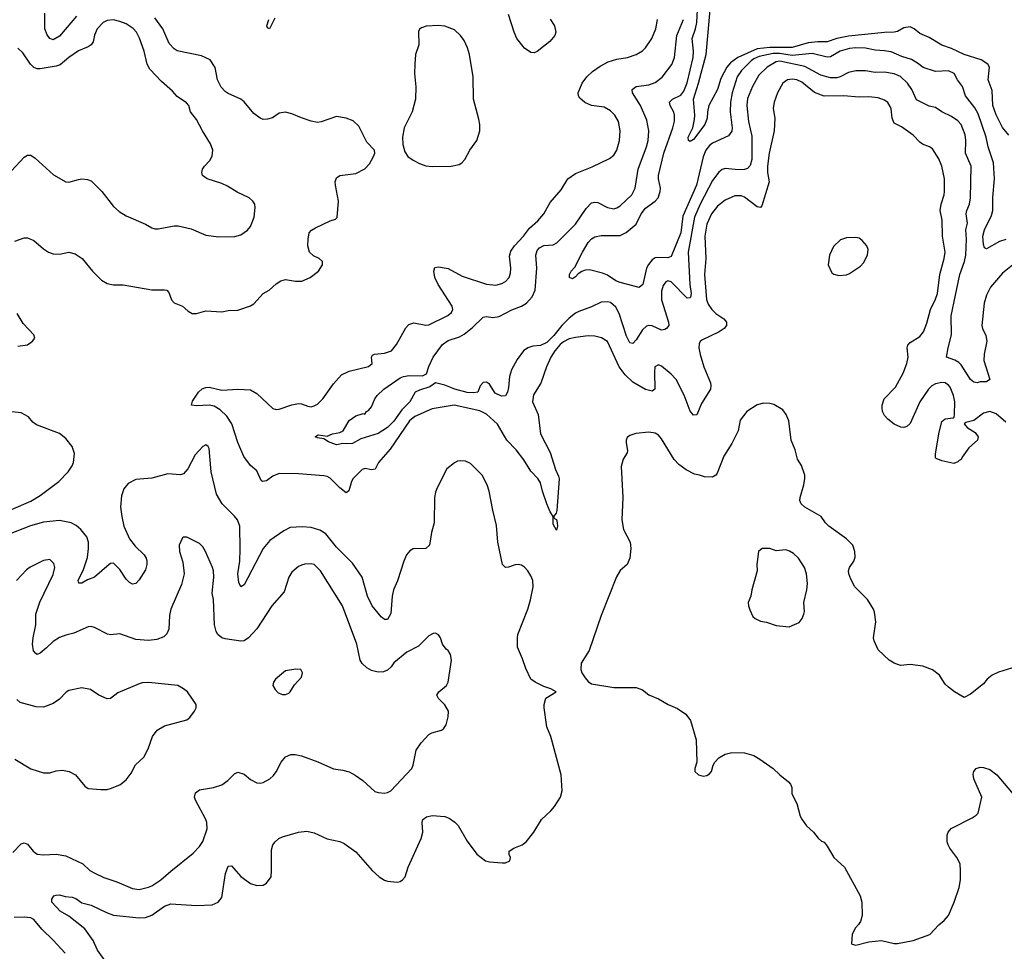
# Model space of a CAD drawing. Header units: inches. Extents: x 1245430 to 1420861, y 606325 to 671315.
# Tile 35 of 256: x 1271661 to 1277841, y 643602 to 649448. Entities that reach past the tile are written whole.
import ezdxf

# ---------------------------------------------------------------- set-up
doc = ezdxf.new("R2010")
doc.units = ezdxf.units.IN
doc.header["$MEASUREMENT"] = 0
doc.layers.add('B2674', color=7, linetype='Continuous')

msp = doc.modelspace()

# ---------------------------------------------------------------- linework, layer by layer
at = {"layer": 'B2674', "color": 5}
for points, elevation in [([(1272016.6, 649470), (1271910, 649343.9), (1271870, 649321.8), (1271850, 649329.7), (1271832.9, 649352.9), (1271818.8, 649390), (1271818, 649490)], 1020), ([(1277851.7, 648068.3), (1277810, 648056.2), (1277730, 648011.3), (1277716.6, 648016.6), (1277710, 648037.2), (1277707, 648090), (1277717, 648130), (1277760.3, 648219.7), (1277768.6, 648250), (1277770, 648332), (1277780.5, 648450), (1277773.7, 648550), (1277740.2, 648650), (1277727.2, 648710), (1277676.7, 648856.7), (1277655.4, 648895.4), (1277597.6, 648970), (1277578.5, 649030), (1277548, 649070), (1277527.3, 649110), (1277490, 649126.4), (1277410, 649123.1), (1277332.3, 649147.7), (1277296.4, 649176.4), (1277258.8, 649198.8), (1277197.4, 649217.4), (1277130, 649245.8), (1277090, 649253.1), (1277030, 649256.2), (1276970, 649269.4), (1276910, 649272.6), (1276870, 649267.7), (1276810.3, 649250), (1276750, 649214.7), (1276730, 649212.2), (1276635.9, 649235.9), (1276510, 649224.3), (1276430, 649236.2), (1276390, 649236.1), (1276303.3, 649216.7), (1276270, 649202.4), (1276251.5, 649190), (1276192, 649130), (1276164.2, 649090), (1276133.3, 648990), (1276121.9, 648930), (1276119.5, 648870), (1276132.5, 648770), (1276130, 648749.6), (1276110, 648719.2), (1276010, 648672.8), (1275990, 648659), (1275967.1, 648630), (1275951.7, 648588.3), (1275909.7, 648410), (1275824.3, 648215.7), (1275810.3, 648109.7), (1275750, 647962.6), (1275730, 647954), (1275664.2, 647955.8), (1275650, 647953), (1275630, 647941), (1275607.4, 647912.6), (1275596.1, 647890), (1275572.6, 647787.4), (1275550, 647767.8), (1275430, 647798.9), (1275402.7, 647810), (1275350, 647844.2), (1275318.5, 647858.5), (1275237.8, 647877.8), (1275210, 647875.9), (1275190, 647868.4), (1275166.2, 647853.8), (1275150, 647835.3), (1275130, 647821.7), (1275112.3, 647830), (1275111.2, 647850), (1275121.7, 647870), (1275145.4, 647894.6), (1275192.6, 647990), (1275230, 648050.3), (1275250, 648073.1), (1275270, 648084.6), (1275310, 648093.1), (1275430, 648095), (1275467.5, 648112.5), (1275530, 648164.2), (1275562.6, 648230), (1275590, 648266.2), (1275650.7, 648309.3), (1275668.9, 648331.1), (1275682, 648370), (1275683.4, 648390), (1275670.8, 648450), (1275670.8, 648470.8), (1275703.4, 648610), (1275761.2, 648770), (1275770.5, 648810.5), (1275771.8, 648850), (1275767.5, 648867.5), (1275742.9, 648910), (1275739.3, 648930), (1275758, 648950), (1275810, 648974.5), (1275830, 648999), (1275850, 649052.2), (1275888, 649210), (1275890.9, 649250), (1275881.9, 649330), (1275903.7, 649390), (1275911.8, 649430), (1275915.6, 649510)], 940), ([(1277870, 648724), (1277830, 648771.6), (1277790, 648851.1), (1277770, 648909.7), (1277764.1, 649004.1), (1277739.4, 649070), (1277748.2, 649150), (1277737.3, 649170), (1277695.6, 649195.6), (1277589, 649229), (1277510, 649266.4), (1277450, 649287.4), (1277370, 649336.9), (1277310, 649361.5), (1277276.4, 649390), (1277250, 649402.5), (1277210, 649396.8), (1277170, 649373.9), (1277150.1, 649369.9), (1277090, 649367.7), (1276863.8, 649343.8), (1276790.3, 649330), (1276730, 649310.3), (1276670.3, 649310.3), (1276610, 649302.8), (1276510, 649273.9), (1276370, 649273.9), (1276290, 649265.6), (1276168.1, 649211.9), (1276123.5, 649176.5), (1276099, 649150), (1276061.4, 649078.6), (1276040.2, 649010), (1275987.4, 648910), (1275978.5, 648870), (1275976.5, 648830), (1275962.4, 648790), (1275890, 648697.4), (1275870, 648683.5), (1275865.3, 648685.3), (1275859.5, 648690), (1275857.7, 648710), (1275886, 648770), (1275897.6, 648822.4), (1275899.4, 648850), (1275889.6, 648950), (1275922.1, 649050), (1275969.5, 649230), (1275995.1, 649510)], 920), ([(1271610, 648499.1), (1271690, 648585.5), (1271710, 648597.1), (1271730, 648597.1), (1271758.7, 648578.7), (1271873.9, 648473.9), (1271950, 648430.5), (1271970, 648428.2), (1272030, 648446.4), (1272051.4, 648448.6), (1272085.9, 648445.9), (1272110, 648436.4), (1272176.5, 648370), (1272250, 648274.9), (1272285.1, 648245.1), (1272330, 648217.6), (1272450, 648166), (1272490, 648141.6), (1272510, 648134.9), (1272530, 648135.5), (1272630, 648154), (1272654.7, 648154.7), (1272736.5, 648136.5), (1272830, 648096.3), (1272910, 648086.4), (1273011.5, 648088.5), (1273050, 648099.1), (1273090, 648127.3), (1273110, 648151), (1273132.3, 648210), (1273139.3, 648270), (1273136, 648290), (1273125.2, 648310), (1273101.2, 648330), (1273026.7, 648366.7), (1272964.4, 648404.4), (1272930, 648421.3), (1272838, 648450), (1272809, 648470), (1272804, 648490), (1272809, 648510), (1272821.2, 648530), (1272854.9, 648565.1), (1272870, 648592), (1272873.6, 648630), (1272858.4, 648670), (1272807.8, 648750), (1272770, 648820.9), (1272734, 648870), (1272723.6, 648910), (1272707.3, 648927.3), (1272650, 648966), (1272620.2, 649000.2), (1272550, 649059.7), (1272477.6, 649137.6), (1272460.3, 649170), (1272442.3, 649250), (1272412.5, 649332.5), (1272393.8, 649370), (1272373, 649393), (1272330, 649422.2), (1272290, 649436.8), (1272250, 649447.1), (1272210, 649442.8), (1272185.7, 649430), (1272146.5, 649390), (1272130.4, 649350.4), (1272121.7, 649310), (1272109.1, 649290.9), (1272090, 649278), (1272030, 649253), (1271970, 649211.3), (1271915.3, 649164.7), (1271890, 649155.8), (1271790, 649140.7), (1271770, 649140.3), (1271750, 649148.7), (1271728.8, 649168.8), (1271680.8, 649240.8), (1271649.7, 649270)], 1040), ([(1271630, 648058.6), (1271690, 648078.7), (1271710, 648078.7), (1271750, 648063.1), (1271810.5, 648010), (1271842, 647990), (1271870, 647979.5), (1271910, 647975.8), (1271970, 647988.4), (1272010, 647978.3), (1272053, 647950), (1272117.3, 647870), (1272173.7, 647813.7), (1272210, 647792.9), (1272250, 647784.2), (1272310, 647784.6), (1272490, 647753.4), (1272570, 647754), (1272584.7, 647750), (1272596.1, 647736.1), (1272613.4, 647690), (1272630, 647670.4), (1272682.8, 647650), (1272718.8, 647618.8), (1272744.4, 647604.4), (1272770, 647605.5), (1272830, 647621.6), (1272930, 647614.9), (1272970, 647623.8), (1273030, 647624.9), (1273110, 647652), (1273130, 647665.3), (1273190, 647730.4), (1273226.6, 647750), (1273270, 647790.4), (1273299.3, 647810), (1273330, 647817.4), (1273393.1, 647806.9), (1273432.5, 647807.5), (1273485.2, 647830), (1273537, 647870), (1273560.7, 647910), (1273560.7, 647930), (1273540.9, 647950), (1273505.8, 647965.8), (1273480.9, 647990), (1273469.8, 648030), (1273470.8, 648070), (1273478.3, 648110), (1273492.7, 648127.3), (1273517.1, 648142.9), (1273610, 648186.7), (1273643.6, 648196.4), (1273654, 648206), (1273661.7, 648310), (1273642.6, 648410), (1273641.3, 648430), (1273650, 648456.3), (1273670, 648470.4), (1273770, 648483.1), (1273828.1, 648511.9), (1273856.6, 648543.4), (1273882, 648590), (1273889.5, 648610), (1273887, 648630), (1273840, 648680), (1273790, 648779.6), (1273753.6, 648813.6), (1273710, 648829.7), (1273650, 648840.9), (1273553.2, 648806.8), (1273530, 648803.7), (1273490, 648812.3), (1273430, 648831.8), (1273370, 648858.4), (1273330, 648867.6), (1273290, 648862), (1273247, 648833), (1273216.9, 648823.1), (1273190, 648822.7), (1273170, 648829.8), (1273130, 648859.2), (1273070, 648932.1), (1273050, 648948.6), (1272970, 648984.1), (1272950, 648998.2), (1272925.3, 649025.3), (1272901.8, 649070), (1272888, 649148), (1272857, 649197), (1272802, 649222), (1272650, 649253), (1272630, 649266.3), (1272599.2, 649299.2), (1272559.9, 649390), (1272510, 649459.4)], 1020), ([(1277850, 646922.4), (1277790, 646974), (1277750, 646989.8), (1277710, 646978.9), (1277650, 646933.6), (1277600.3, 646919.7), (1277588.4, 646911.6), (1277608.1, 646890), (1277658.5, 646858.5), (1277678.1, 646830), (1277672.4, 646810), (1277619.5, 646760.5), (1277576.4, 646703.6), (1277570, 646688.9), (1277557.1, 646682.9), (1277550, 646673.6), (1277523.7, 646663.7), (1277450, 646679), (1277414, 646694), (1277410, 646698), (1277410, 646722), (1277430, 646850.4), (1277450, 646926), (1277470, 646944.5), (1277520.9, 646950), (1277526.5, 646953.5), (1277529.1, 646970), (1277529.9, 647049.9), (1277523.2, 647090), (1277501.3, 647141.3), (1277490, 647155.6), (1277469, 647169), (1277450, 647172.3), (1277410, 647163.2), (1277386.7, 647150), (1277364.5, 647130), (1277311.7, 647050), (1277250, 646914.5), (1277230, 646894.5), (1277210, 646889.6), (1277192.1, 646892.1), (1277150, 646909), (1277110, 646941.2), (1277090, 646964), (1277077, 646990), (1277074.5, 647010), (1277074.5, 647030), (1277088, 647070), (1277157.8, 647142.2), (1277205.4, 647230), (1277229.8, 647290), (1277238.5, 647330), (1277231.1, 647390), (1277234.8, 647405.2), (1277250, 647422), (1277310, 647459.5), (1277334.8, 647490), (1277355.8, 647544.2), (1277377.8, 647630), (1277410, 647694), (1277421.8, 647730), (1277436, 647850), (1277464.5, 647950), (1277469.9, 647990), (1277452.9, 648090), (1277450.6, 648190), (1277439.1, 648250), (1277445.3, 648290), (1277464.2, 648350), (1277465.2, 648370), (1277466, 648450), (1277448.5, 648530), (1277430, 648575.1), (1277390, 648637.6), (1277370.8, 648650.8), (1277326.9, 648666.9), (1277310, 648679.7), (1277270, 648724.4), (1277196.9, 648776.9), (1277150, 648799.7), (1277136.8, 648830), (1277130, 648889), (1277124.2, 648904.2), (1277110, 648927.8), (1277090, 648943.5), (1277050, 648958.8), (1276990, 648964.8), (1276930, 648961.1), (1276831.1, 648971.1), (1276710, 648967.9), (1276650, 648990.6), (1276570, 649055.4), (1276538.4, 649070), (1276510, 649074), (1276480.4, 649070), (1276450.3, 649050), (1276417.7, 648990), (1276396.9, 648930), (1276390.3, 648890), (1276401.8, 648830), (1276395.9, 648750), (1276366, 648610), (1276355.3, 648530), (1276355.7, 648490), (1276365, 648430), (1276319.4, 648280.6), (1276310, 648269.7), (1276290, 648273.3), (1276210, 648335), (1276190, 648342.9), (1276150, 648342.3), (1276090, 648315.2), (1276041.2, 648278.8), (1276002.9, 648230), (1275974.4, 648165.6), (1275961.5, 648090), (1275967.3, 647950), (1275958.9, 647850), (1275972.3, 647692.3), (1275982.5, 647662.5), (1276004.6, 647630), (1276030, 647605.2), (1276081.7, 647570), (1276098.3, 647550), (1276096.9, 647530), (1276082.6, 647510), (1276051.3, 647488.7), (1275943.6, 647436.4), (1275932.2, 647427.8), (1275925.2, 647414.8), (1275923.5, 647390), (1275932.3, 647347.7), (1275954.8, 647270), (1275996.6, 647170), (1275999.3, 647150), (1275996, 647130), (1275941.3, 647038.7), (1275912.2, 646967.8), (1275890, 646965.7), (1275870, 646991.6), (1275832.7, 647092.7), (1275781.7, 647190), (1275750, 647224.4), (1275690, 647274.2), (1275670, 647283), (1275648.3, 647270), (1275644.7, 647235.3), (1275647.9, 647130), (1275630, 647116.2), (1275590, 647128.4), (1275510, 647173.4), (1275460.4, 647220.4), (1275423.9, 647270), (1275350, 647429.5), (1275312.7, 647452.7), (1275270, 647462.7), (1275230, 647463.8), (1275150, 647454.6), (1275110, 647444.5), (1275073.6, 647426.4), (1275053.1, 647410), (1275019.1, 647370), (1274994.3, 647330), (1274967.3, 647270), (1274931.9, 647168.1), (1274885.1, 647094.9), (1274880.2, 647050), (1274915.3, 646970), (1274930.6, 646849.4), (1274990, 646732), (1275025.1, 646625.1), (1275043.7, 646583.7), (1275046.1, 646566.1), (1275032.1, 646367.9), (1275028.3, 646351.7), (1275011.3, 646330), (1275018, 646318), (1275030, 646311.3), (1275035.3, 646290), (1275036.5, 646270), (1275030, 646245.2), (1275010, 646282), (1275009.6, 646330), (1274990, 646360.9), (1274970, 646409.4), (1274941.5, 646490), (1274930, 646541.2), (1274914, 646570), (1274870, 646614.3), (1274825.4, 646685.4), (1274776.6, 646750), (1274718, 646810), (1274660.2, 646910), (1274590, 646972.7), (1274550, 646993.8), (1274388.7, 647028.7), (1274250, 647007), (1274141.2, 646958.8), (1274106.8, 646930), (1273986.8, 646753.2), (1273912.4, 646670), (1273892.2, 646627.8), (1273870, 646623.1), (1273830, 646631.3), (1273810, 646625.3), (1273754.5, 646570), (1273743.2, 646550), (1273727.4, 646492.6), (1273710, 646479.7), (1273670, 646509.9), (1273610, 646570.5), (1273590, 646581.9), (1273570, 646586.2), (1273410, 646598.3), (1273290, 646599.9), (1273250, 646583.2), (1273210, 646555.2), (1273185.1, 646550), (1273176.5, 646556.5), (1273150, 646617.6), (1273110, 646650.8), (1273066.9, 646706.9), (1273030, 646795.3), (1272991.6, 646911.6), (1272961.2, 646961.2), (1272919.4, 646999.4), (1272882.6, 647022.6), (1272850, 647028.6), (1272770, 647024.7), (1272739.5, 647030), (1272746.3, 647053.7), (1272783.5, 647110), (1272807.3, 647132.7), (1272830, 647141.1), (1272850, 647142.6), (1272930, 647124.3), (1273030, 647129.5), (1273110, 647124.6), (1273150, 647101.6), (1273250, 647008.4), (1273270, 647002.6), (1273290, 647005.2), (1273370, 647032.3), (1273410, 647039.7), (1273430, 647037.7), (1273470, 647022), (1273490, 647019.5), (1273510, 647025.3), (1273530, 647035.8), (1273564.2, 647070), (1273630, 647162.4), (1273680, 647220), (1273730, 647241.8), (1273850, 647272.9), (1273872.4, 647290), (1273869.7, 647330.3), (1273876.3, 647343.7), (1273889, 647350), (1273950, 647355.9), (1273994, 647370), (1274026.4, 647410), (1274084.8, 647515.2), (1274104.1, 647535.9), (1274133.9, 647546.1), (1274210, 647531.4), (1274230, 647533.6), (1274347.8, 647592.2), (1274371.8, 647610), (1274380.5, 647630), (1274376, 647650), (1274287, 647787), (1274267.4, 647830), (1274260.5, 647870), (1274266.5, 647893.5), (1274290, 647896.4), (1274350, 647886.7), (1274437.8, 647837.8), (1274590, 647788.9), (1274650, 647782.4), (1274688.2, 647791.8), (1274710, 647804.9), (1274734, 647830), (1274742.4, 647857.6), (1274744.7, 647890), (1274736, 647964), (1274743.9, 647996.1), (1274766.4, 648030), (1274822.8, 648090), (1274860.1, 648139.9), (1274913.2, 648186.8), (1274949.9, 648230.1), (1274990, 648301.3), (1275059.1, 648380.9), (1275101.1, 648450), (1275150, 648482.3), (1275254.8, 648525.2), (1275362.7, 648577.3), (1275390, 648599.1), (1275409.6, 648630), (1275425.1, 648690), (1275429.7, 648750.3), (1275418.5, 648810), (1275396.4, 648850), (1275370, 648876.9), (1275330, 648899.7), (1275250, 648909.7), (1275208.2, 648928.2), (1275176.6, 648956.6), (1275167.8, 648970), (1275165.6, 648990), (1275191.6, 649050), (1275220.7, 649090), (1275256.4, 649123.6), (1275304.2, 649155.8), (1275355.5, 649184.5), (1275410, 649200.3), (1275475.3, 649210), (1275530, 649228.9), (1275570, 649253.7), (1275588.9, 649271.1), (1275629.8, 649330.2), (1275653.8, 649390), (1275665.3, 649450)], 980), ([(1273262.1, 649457.9), (1273228.7, 649390), (1273216.6, 649396.6), (1273213, 649410), (1273225.3, 649450)], 980), ([(1277891.9, 647908.1), (1277830, 647857.2), (1277755.3, 647770), (1277730, 647719.7), (1277713.9, 647670), (1277700.2, 647530), (1277704.7, 647510), (1277725.5, 647465.5), (1277731.3, 647431.3), (1277714.3, 647350), (1277712.2, 647310), (1277750.3, 647189.7), (1277730, 647175.1), (1277690, 647175.6), (1277670, 647169.6), (1277650, 647173.6), (1277630, 647189.6), (1277570, 647281.7), (1277556.3, 647296.3), (1277530, 647312.4), (1277479.3, 647330), (1277487.8, 647390), (1277509.3, 647470), (1277508.4, 647590), (1277562.7, 647850), (1277591.5, 647930), (1277600.2, 647970), (1277603.4, 648070), (1277599, 648130), (1277610.6, 648170.6), (1277602.2, 648230), (1277605, 648250), (1277622.4, 648290), (1277629.2, 648330.8), (1277632.8, 648530), (1277598.2, 648610), (1277599.9, 648690), (1277594.5, 648725.5), (1277570, 648789.7), (1277550, 648813.5), (1277510, 648841.5), (1277449.2, 648869.2), (1277410, 648896.4), (1277370, 648906.4), (1277290, 648945.7), (1277260.8, 649010), (1277234, 649050), (1277190, 649090.8), (1277150, 649108.7), (1277090, 649118.2), (1277030, 649117), (1276970, 649127.6), (1276910, 649126.6), (1276862.5, 649117.5), (1276810.5, 649089.5), (1276790, 649083.2), (1276750, 649082.6), (1276690, 649100.8), (1276590, 649153.6), (1276433.1, 649186.9), (1276410, 649184.1), (1276352.6, 649150), (1276300.8, 649099.2), (1276260.9, 649030), (1276230, 648954), (1276225.5, 648910), (1276234.5, 648810), (1276257.1, 648717.1), (1276256.8, 648570), (1276246.7, 648533.3), (1276230, 648514), (1276210, 648507.4), (1276173.8, 648506.2), (1276090, 648513.8), (1276070, 648507.4), (1276050, 648492.1), (1276010, 648439.1), (1275931.5, 648290), (1275896.8, 648210), (1275857.7, 647990), (1275867.3, 647787.3), (1275875, 647730), (1275872.5, 647707.5), (1275870, 647702.6), (1275850, 647699.8), (1275750, 647803.1), (1275730, 647809.8), (1275716, 647804), (1275700.1, 647779.9), (1275690, 647744), (1275689, 647691), (1275734.1, 647550), (1275735.7, 647530), (1275721.7, 647510), (1275710, 647503.2), (1275690, 647500.8), (1275630, 647527.1), (1275610, 647529.8), (1275595.4, 647524.6), (1275570, 647502.7), (1275530, 647438.8), (1275510, 647417.2), (1275490, 647420.4), (1275470, 647463), (1275423.8, 647603.8), (1275403.4, 647643.4), (1275370, 647672.5), (1275350, 647678.5), (1275310, 647675), (1275250, 647646.8), (1275170, 647618), (1275150, 647605.7), (1275110, 647575.5), (1275063, 647530), (1275013.5, 647466.5), (1274970, 647421.5), (1274930, 647404.3), (1274881.2, 647398.8), (1274850.3, 647390), (1274823.2, 647370), (1274784.5, 647315.5), (1274747.4, 647250), (1274736.3, 647210), (1274730, 647139.3), (1274722.3, 647110), (1274710, 647087.9), (1274686.2, 647086.2), (1274644.4, 647104.4), (1274610, 647160.5), (1274590, 647174.5), (1274570, 647170.9), (1274550.3, 647150), (1274537.3, 647110), (1274510, 647106.1), (1274470, 647109.3), (1274393.2, 647130), (1274330, 647154.7), (1274270, 647169.6), (1274235.3, 647144.7), (1274170, 647124), (1274142.3, 647110), (1274109.3, 647050), (1274060.5, 646999.5), (1274010, 646928.9), (1273970, 646888.3), (1273910, 646852.4), (1273801.8, 646818.2), (1273750, 646789.6), (1273710, 646786), (1273690, 646789.3), (1273650, 646780.9), (1273598.6, 646798.6), (1273570, 646817.2), (1273530, 646823.5), (1273516, 646830), (1273530, 646842), (1273537.5, 646842.5), (1273590, 646834.9), (1273624, 646850), (1273670, 646857.7), (1273691.7, 646868.3), (1273730, 646932.9), (1273770, 646963.1), (1273816, 646976), (1273828, 646972), (1273838, 646990), (1273850, 646996), (1273870, 647018.8), (1273889.7, 647070), (1273904.2, 647090), (1273946.3, 647130), (1274050, 647200.8), (1274070, 647210.1), (1274104.9, 647215.1), (1274190, 647213.4), (1274214.5, 647225.5), (1274228.4, 647271.6), (1274255.9, 647330), (1274314.2, 647410), (1274350, 647435.3), (1274420.9, 647459.1), (1274450, 647474.4), (1274503.1, 647516.9), (1274570, 647582.4), (1274590, 647584.7), (1274630, 647578.8), (1274670, 647586.7), (1274750, 647627.9), (1274810, 647649.5), (1274841.8, 647670), (1274878.5, 647710), (1274895.7, 647750), (1274907.2, 647890), (1274900.2, 647970), (1274910, 648000.3), (1274923.1, 648016.9), (1274950, 648032), (1275010, 648035.9), (1275031.8, 648048.2), (1275150, 648164.7), (1275215.8, 648264.2), (1275250, 648298.9), (1275270, 648304), (1275290, 648300.8), (1275350, 648269.2), (1275390, 648260.8), (1275410, 648266.9), (1275430, 648280.9), (1275502.3, 648350), (1275524.8, 648390), (1275543.9, 648510), (1275596.2, 648650), (1275605, 648690), (1275609, 648750), (1275597.9, 648817.9), (1275557.8, 648910), (1275507.2, 648990), (1275505.3, 649010), (1275531.3, 649028.7), (1275610, 649038.9), (1275650, 649053.6), (1275693.1, 649086.9), (1275753.8, 649166.2), (1275771.3, 649210), (1275784.9, 649350), (1275826.6, 649450)], 960), ([(1274990, 649452.2), (1275017.4, 649410), (1275026.3, 649370), (1275020.9, 649350), (1274988.8, 649311.2), (1274910, 649248.2), (1274890, 649239.7), (1274870, 649242.3), (1274830, 649269.8), (1274782.2, 649330), (1274764.5, 649370), (1274730, 649481.3)], 980), ([(1271650, 647399.3), (1271710, 647408), (1271742, 647430), (1271755.3, 647450), (1271749, 647470), (1271682.6, 647542.6), (1271644.3, 647604.3)], 1020), ([(1277912.7, 645387.3), (1277805.2, 645354.8), (1277764.5, 645335.5), (1277733, 645310), (1277710, 645281.2), (1277630, 645215.3), (1277590, 645195.3), (1277529.4, 645229.4), (1277490, 645259), (1277470, 645279), (1277434.1, 645334.1), (1277390, 645368), (1277330, 645391.2), (1277250, 645402), (1277190, 645396), (1277150, 645409.4), (1277119.3, 645430), (1277050, 645493.2), (1277023.6, 645550), (1277020.5, 645570), (1277034.5, 645670), (1277027.4, 645730), (1277020.4, 645750), (1276983.1, 645810), (1276904, 645890), (1276877.7, 645937.7), (1276865.4, 645970), (1276864, 645990), (1276869.7, 646010), (1276896, 646050), (1276905.6, 646074.4), (1276903.5, 646110), (1276889.8, 646150), (1276850.9, 646190.9), (1276739.7, 646270), (1276718.4, 646290), (1276692.3, 646330), (1276590, 646388.9), (1276566, 646410), (1276558.5, 646430), (1276559.7, 646450), (1276583.1, 646530), (1276589.7, 646570), (1276588.5, 646590), (1276567.2, 646650), (1276543.7, 646690), (1276529.3, 646750), (1276502.3, 646810), (1276489.7, 646930), (1276472.8, 646970), (1276450, 646999.5), (1276393.9, 647033.9), (1276370, 647040.5), (1276330, 647041), (1276290, 647030.9), (1276224.6, 646990), (1276184.1, 646935.9), (1276170.8, 646869.2), (1276131.3, 646788.7), (1276080.9, 646710), (1276038.3, 646601.7), (1276030, 646589.7), (1276010, 646576.8), (1275958.7, 646578.7), (1275929, 646590), (1275895.9, 646595.9), (1275843.5, 646623.5), (1275797.4, 646657.4), (1275768.2, 646688.2), (1275690, 646818.9), (1275670, 646840.4), (1275650, 646853.1), (1275610, 646859.8), (1275529.1, 646850.9), (1275490, 646839.6), (1275473.5, 646826.5), (1275467, 646810), (1275467.2, 646792.8), (1275476.1, 646743.9), (1275473, 646730), (1275448, 646690), (1275436.2, 646643.8), (1275446.9, 646450), (1275440.3, 646310), (1275450.3, 646250), (1275492.2, 646170), (1275496.5, 646130), (1275491, 646070), (1275474.3, 646030), (1275429.2, 645990.8), (1275407.3, 645952.7), (1275310.3, 645710), (1275235.8, 645490), (1275184.9, 645410), (1275183.8, 645370), (1275190.4, 645350), (1275210, 645317.3), (1275230, 645294.8), (1275250, 645280.7), (1275390, 645258), (1275530, 645258), (1275570, 645242), (1275610.6, 645210.6), (1275670, 645185.5), (1275731, 645150), (1275790, 645125.5), (1275842.8, 645090), (1275870.8, 645050), (1275907.3, 644930), (1275911.3, 644790), (1275898, 644750), (1275898, 644730), (1275922, 644710), (1275950, 644700.7), (1275973.8, 644706.2), (1275990, 644716), (1276004, 644730), (1276013.2, 644770), (1276024, 644790), (1276050, 644816), (1276090, 644838.8), (1276130, 644850.7), (1276210, 644846.8), (1276270, 644830.8), (1276307.1, 644807.1), (1276391.3, 644750), (1276431.3, 644710), (1276486, 644666), (1276498.8, 644650), (1276506.8, 644630), (1276507.7, 644590), (1276538, 644530), (1276559.1, 644450), (1276570, 644431), (1276598.8, 644390), (1276642.8, 644350), (1276672.7, 644312.7), (1276693.4, 644293.4), (1276710, 644286), (1276730, 644261), (1276771.5, 644191.5), (1276838, 644130), (1276935.5, 643950), (1276946, 643910), (1276950, 643826), (1276938.8, 643790), (1276926.8, 643770), (1276906.8, 643750), (1276886, 643710), (1276882, 643650), (1276886.4, 643646.4), (1276910, 643641), (1276990, 643662), (1277070, 643670.5), (1277150, 643650.6), (1277170, 643650.6), (1277270, 643670.5), (1277373, 643707), (1277430, 643767.3), (1277464.2, 643795.8), (1277490, 643826.8), (1277526, 643910), (1277557.7, 644002.3), (1277565.6, 644050), (1277566.3, 644106.3), (1277564, 644150), (1277544, 644190), (1277499, 644250), (1277489, 644270), (1277482, 644290), (1277482, 644330), (1277489, 644350), (1277507.2, 644372.8), (1277639.6, 644440.4), (1277664.5, 644455.5), (1277677.2, 644470), (1277699.5, 644570), (1277650, 644685.2), (1277646.2, 644713.8), (1277649.7, 644730.3), (1277665.2, 644750), (1277690, 644757.1), (1277710, 644755.8), (1277750, 644742), (1277794.9, 644710), (1277966.5, 644506.5)], 1020), ([(1271610, 646375.3), (1271730, 646425.9), (1271790, 646462.6), (1271906.2, 646550), (1271964.4, 646610), (1271990, 646648.4), (1271998, 646670), (1272005.7, 646725.7), (1271989.7, 646770), (1271950, 646820.5), (1271910, 646850.9), (1271766.3, 646906.3), (1271743.4, 646923.4), (1271715.6, 646955.6), (1271670, 646980.2), (1271572.4, 646992.4)], 1020), ([(1272208.5, 643528.5), (1272148.7, 643608.7), (1272121.3, 643670), (1272070, 643742.4), (1271970, 643823.4), (1271914, 643854), (1271862.9, 643910), (1271862, 643930), (1271876, 643950), (1271890, 643955.3), (1271910, 643956.1), (1271946.2, 643946.2), (1271990, 643940.9), (1272012.9, 643932.9), (1272050, 643906.3), (1272110, 643891.3), (1272205.4, 643845.4), (1272249.5, 643829.5), (1272410, 643812.2), (1272450, 643814.3), (1272490, 643828.8), (1272570, 643886), (1272610, 643900.7), (1272770, 643890.3), (1272870, 643893.4), (1272907, 643910), (1272930, 643938.8), (1272952.8, 644090), (1272970, 644136.3), (1272990, 644139.1), (1273050, 644072.2), (1273110, 644028.2), (1273150, 644014.9), (1273190, 644018), (1273210, 644030.7), (1273238.4, 644070), (1273242.4, 644110), (1273241.3, 644238.7), (1273249.7, 644270), (1273263.6, 644290), (1273287, 644310), (1273310, 644320.9), (1273410, 644350.3), (1273464.2, 644355.8), (1273510, 644346), (1273590, 644307.6), (1273670, 644290.4), (1273698.5, 644278.5), (1273770, 644226.7), (1273873.7, 644110), (1273916.4, 644070), (1273950, 644049), (1273970, 644042.3), (1274030, 644036.5), (1274050, 644041.1), (1274064.5, 644050), (1274080.5, 644070), (1274099.8, 644130), (1274181.5, 644310), (1274191.7, 644350), (1274186.9, 644410), (1274191.3, 644428.7), (1274213.9, 644446.1), (1274250, 644454), (1274330, 644449.1), (1274357.1, 644437.1), (1274393.1, 644413.1), (1274412.2, 644392.2), (1274470, 644294), (1274530, 644210.8), (1274584.7, 644170), (1274610, 644164), (1274690, 644158), (1274710, 644158), (1274737.2, 644170), (1274741.2, 644190), (1274732.7, 644210), (1274732.7, 644230), (1274762.7, 644250), (1274814.5, 644270), (1274839.6, 644290), (1274887.6, 644350), (1274936, 644430), (1274995.6, 644484.4), (1275017, 644510), (1275055.6, 644570), (1275065.1, 644610), (1275059.7, 644710), (1274995.4, 644950), (1274969.4, 645010.6), (1274953.2, 645130), (1274953.2, 645150), (1274964, 645190), (1275028.7, 645230), (1274995.3, 645250), (1274950, 645264.7), (1274896, 645290), (1274869.4, 645310), (1274836.9, 645376.9), (1274817.3, 645437.3), (1274786.3, 645510), (1274784.7, 645570), (1274788.2, 645590), (1274849.7, 645750), (1274867.5, 645807.5), (1274884, 645890), (1274881.1, 645930), (1274870, 645959.3), (1274851.1, 645990), (1274830, 646012.8), (1274810, 646024.7), (1274790, 646029.7), (1274770, 646028), (1274730, 646011.8), (1274710, 646009.6), (1274692.3, 646030), (1274662.4, 646170), (1274653.1, 646273.1), (1274629.9, 646369.9), (1274608.7, 646490), (1274596, 646530), (1274563.6, 646590), (1274490, 646663.7), (1274458.4, 646678.4), (1274430, 646680.9), (1274410, 646678), (1274390, 646666.6), (1274342, 646630), (1274280.3, 646510), (1274270, 646484), (1274264.4, 646450), (1274262.2, 646290), (1274245.2, 646230), (1274232.9, 646150), (1274210, 646129.7), (1274130, 646127.3), (1274110, 646114.5), (1274088.8, 646090), (1274071.6, 646050), (1274033.4, 645926.6), (1274008, 645870), (1273999.8, 645830), (1273990, 645722), (1273970, 645685.1), (1273950, 645685.1), (1273930, 645701.6), (1273872.8, 645770), (1273845, 645830), (1273810, 645949.6), (1273750, 646037.2), (1273650, 646137.6), (1273581.8, 646221.8), (1273545.8, 646245.8), (1273490, 646262.2), (1273433.3, 646266.7), (1273358.9, 646261.1), (1273318.7, 646241.3), (1273230, 646179.8), (1273190, 646129.7), (1273070, 645902.4), (1273050, 645889.7), (1273036.9, 645916.9), (1273030.6, 645970), (1273042.2, 646050), (1273045.4, 646125.4), (1273043.1, 646270), (1273028.5, 646310), (1273010, 646333.7), (1272932, 646410), (1272897.1, 646470), (1272862.7, 646610), (1272850, 646758), (1272844, 646770), (1272830, 646781.2), (1272810, 646769.2), (1272762.9, 646717.1), (1272715.3, 646630), (1272690, 646598), (1272670, 646591.1), (1272590, 646599.2), (1272490, 646570.8), (1272390, 646563.1), (1272342.2, 646537.8), (1272315.5, 646504.5), (1272300.5, 646459.5), (1272294.6, 646390), (1272301.5, 646330), (1272314.4, 646270), (1272350.6, 646190.6), (1272385.5, 646145.5), (1272441.7, 646090), (1272453.8, 646070), (1272459, 646050), (1272459.6, 646030), (1272450, 645996), (1272410, 645932.7), (1272390.7, 645910), (1272370, 645907), (1272350, 645916.2), (1272330, 645937), (1272290, 645998), (1272250, 646036.9), (1272230, 646035.4), (1272222.4, 646030), (1272130, 645949.7), (1272085.9, 645934.1), (1272050, 645911.8), (1272032.7, 645912.7), (1272028, 645930), (1272062.4, 645997.6), (1272085.8, 646074.2), (1272093.6, 646130), (1272093.1, 646170), (1272082, 646202), (1272043.7, 646250), (1272014.4, 646274.4), (1271983, 646290), (1271910, 646304.9), (1271810, 646295.7), (1271728.8, 646271.2), (1271585.1, 646214.9)], 1020), ([(1271617.5, 644222.5), (1271670, 644277), (1271690, 644282), (1271710, 644274.9), (1271746.4, 644230), (1271770, 644212.2), (1271810, 644207.2), (1271890, 644211.8), (1271950, 644201.7), (1272057.3, 644150), (1272100.7, 644110), (1272132.6, 644092.6), (1272190, 644066), (1272270, 644039.1), (1272370, 643997), (1272410, 643990.4), (1272470, 644003.7), (1272490, 644012), (1272547.8, 644050), (1272610, 644105.3), (1272750, 644217), (1272790, 644260.3), (1272810, 644290.4), (1272837.2, 644370), (1272836.4, 644410), (1272829.8, 644430), (1272764.2, 644550), (1272758.7, 644570), (1272763.5, 644596.5), (1272790, 644615.5), (1272878, 644630), (1272930, 644646), (1272966.7, 644673.3), (1273010, 644716.3), (1273030, 644727.3), (1273070, 644713), (1273110, 644680.7), (1273150, 644659.1), (1273170, 644656.3), (1273190, 644660.5), (1273230, 644684.9), (1273253.9, 644706.1), (1273271, 644729), (1273301.6, 644790), (1273330, 644822.4), (1273363.1, 644836.9), (1273390, 644836.9), (1273430, 644828.4), (1273531.5, 644791.5), (1273630, 644746.8), (1273690, 644739.1), (1273730, 644728), (1273767.6, 644707.6), (1273814.3, 644674.3), (1273890, 644604.9), (1273910, 644598), (1273950, 644595.5), (1273970, 644598), (1273991.2, 644608.8), (1274121.3, 644750), (1274129.7, 644770), (1274150, 644864.7), (1274181.2, 644910), (1274230, 644962.8), (1274247, 644973), (1274308, 644990), (1274322, 644998), (1274337.2, 645022.8), (1274350, 645074), (1274352, 645110), (1274330, 645149.2), (1274290, 645189.2), (1274279.3, 645210), (1274292.7, 645230), (1274339.5, 645270), (1274349.5, 645290), (1274372, 645430), (1274364.1, 645464.1), (1274350, 645488.7), (1274338, 645498), (1274315.3, 645530), (1274302, 645570), (1274290, 645588), (1274270, 645598), (1274256.4, 645596.4), (1274230, 645582), (1274163.8, 645516.2), (1274090, 645479.3), (1274010, 645412.7), (1273992.7, 645387.3), (1273970, 645365.6), (1273944.8, 645355.2), (1273910, 645353.7), (1273870, 645364.4), (1273840.7, 645380.7), (1273810, 645407.8), (1273797.2, 645430), (1273776.4, 645530), (1273686.4, 645770), (1273550, 645989.5), (1273510, 646029.5), (1273490, 646034.5), (1273450, 646032), (1273430, 646026), (1273410, 646016), (1273370, 645980.9), (1273350.3, 645949.7), (1273321.6, 645858.4), (1273243.8, 645770), (1273150, 645625.6), (1273096.4, 645570), (1273070, 645551.1), (1273050, 645548.4), (1272950, 645562.2), (1272930, 645569), (1272904, 645590), (1272894.1, 645610), (1272884, 645650), (1272878.3, 645810), (1272868.2, 645850), (1272878.9, 645950), (1272876.9, 645990), (1272871.1, 646010), (1272828, 646110), (1272810, 646140.7), (1272790, 646160.7), (1272710, 646200.9), (1272690, 646201.2), (1272683.8, 646196.2), (1272662.8, 646150), (1272663.8, 646110), (1272684.4, 646044.4), (1272693.4, 645970), (1272676.2, 645903.8), (1272609.1, 645750), (1272601.5, 645710), (1272596.7, 645623.3), (1272585.4, 645594.6), (1272565.3, 645574.7), (1272521.4, 645558.6), (1272470, 645552.2), (1272390, 645557.8), (1272290, 645595.1), (1272230, 645588.4), (1272212.1, 645592.1), (1272130, 645633.3), (1272110, 645639.6), (1272090, 645638), (1272001.6, 645598.4), (1271950, 645586.4), (1271910, 645570.9), (1271870, 645546.2), (1271830, 645505.7), (1271790, 645474), (1271770, 645465.4), (1271762, 645470), (1271748.2, 645488.2), (1271742, 645530), (1271745.6, 645570), (1271763.1, 645650), (1271762.7, 645717.3), (1271787.7, 645792.3), (1271870, 645967.3), (1271882, 646010), (1271875.9, 646035.9), (1271850, 646061.2), (1271810, 646054.5), (1271727.1, 646012.9), (1271704.2, 645995.8), (1271640.5, 645930)], 1040), ([(1271630, 644807.7), (1271730, 644748.2), (1271810, 644723), (1271850, 644722.4), (1271890, 644734.4), (1271930, 644739.1), (1271972, 644730), (1272011, 644710), (1272070, 644638), (1272090, 644624.7), (1272170, 644617.3), (1272210, 644617.3), (1272230, 644622.8), (1272290, 644646.8), (1272330, 644678.8), (1272359.7, 644720.3), (1272388.4, 644771.6), (1272440.1, 644819.9), (1272467.7, 644872.3), (1272495.1, 644950), (1272524.5, 644990), (1272570, 645017.6), (1272710, 645054.8), (1272729, 645070), (1272759, 645110), (1272768.7, 645130), (1272768.7, 645150), (1272713.2, 645230), (1272689.2, 645250), (1272654, 645270), (1272470, 645289.6), (1272430, 645287), (1272410, 645280.9), (1272276.1, 645223.9), (1272230, 645189.3), (1272210, 645186), (1272158, 645210), (1272104.7, 645244.7), (1272050, 645255.8), (1271970, 645238), (1271952.4, 645227.6), (1271910, 645183.7), (1271870, 645156.2), (1271810, 645134.7), (1271764.7, 645135.3), (1271663.5, 645163.5), (1271642.4, 645182.4)], 1060), ([(1271947.1, 643590), (1271871.9, 643671.9), (1271800.6, 643740.6), (1271750, 643802.2), (1271730, 643812.8), (1271690, 643817.2), (1271625.6, 643814.4)], 1040)]:
    msp.add_lwpolyline(points, dxfattribs=dict(at, elevation=elevation))
for points, elevation in [([(1274290, 649412), (1274212.1, 649407.9), (1274182, 649398), (1274170.6, 649389.4), (1274165.2, 649374.8), (1274165.7, 649290), (1274146, 649230), (1274141.1, 649170), (1274139.5, 649110), (1274147.3, 649027.3), (1274144.9, 648950), (1274124, 648870), (1274074.9, 648770), (1274063.8, 648710), (1274065.5, 648665.5), (1274078, 648618), (1274098, 648590), (1274130, 648565.7), (1274170, 648544.9), (1274210, 648532), (1274250, 648526.7), (1274370, 648528.2), (1274420.1, 648539.9), (1274437.2, 648550), (1274456, 648570), (1274487, 648630), (1274529.6, 648690), (1274548.5, 648750), (1274549.8, 648790), (1274543.6, 648823.6), (1274509.8, 648950), (1274507, 649090), (1274484, 649230), (1274472.4, 649272.4), (1274450, 649318), (1274428.6, 649350), (1274390, 649384.2), (1274330, 649407.2)], 1020), ([(1276910, 648082), (1276850, 648079.3), (1276813.7, 648066.3), (1276770, 648024), (1276744.9, 647970), (1276736, 647910), (1276759.6, 647859.6), (1276771.1, 647851.1), (1276802, 647842), (1276850, 647848), (1276870, 647855.5), (1276938, 647902), (1276957.3, 647922.7), (1276981.6, 647970), (1276986.8, 648006.8), (1276978, 648030), (1276950, 648062.7), (1276930, 648077)], 1020), ([(1276322, 646130), (1276298, 646110), (1276287.3, 646030), (1276290.7, 645990), (1276257.3, 645870), (1276250.7, 645830), (1276234, 645790), (1276234.8, 645770), (1276244.5, 645744.5), (1276263, 645703), (1276278, 645690), (1276310, 645674), (1276347.5, 645667.5), (1276410, 645646.8), (1276490, 645638.8), (1276510, 645646.8), (1276553.6, 645666.4), (1276573.2, 645690), (1276583.2, 645716.8), (1276586, 645734), (1276582, 645790), (1276600.7, 645870), (1276605.1, 645910), (1276598.7, 645970), (1276587.6, 646010), (1276549.6, 646070), (1276518.8, 646098.8), (1276493.6, 646113.6), (1276470, 646120.5), (1276410, 646114.5), (1276370, 646129.3)], 1040), ([(1273393.6, 645373.6), (1273330, 645362.7), (1273266.8, 645310), (1273254.8, 645290), (1273250.8, 645270), (1273264.5, 645244.5), (1273283.8, 645223.8), (1273310, 645213.4), (1273330, 645213.4), (1273350, 645222), (1273359.3, 645230), (1273386.3, 645273.7), (1273430, 645322), (1273435.3, 645350), (1273426, 645370)], 1060)]:
    msp.add_lwpolyline(points, close=True, dxfattribs=dict(at, elevation=elevation))

doc.saveas('drawing.dxf')
